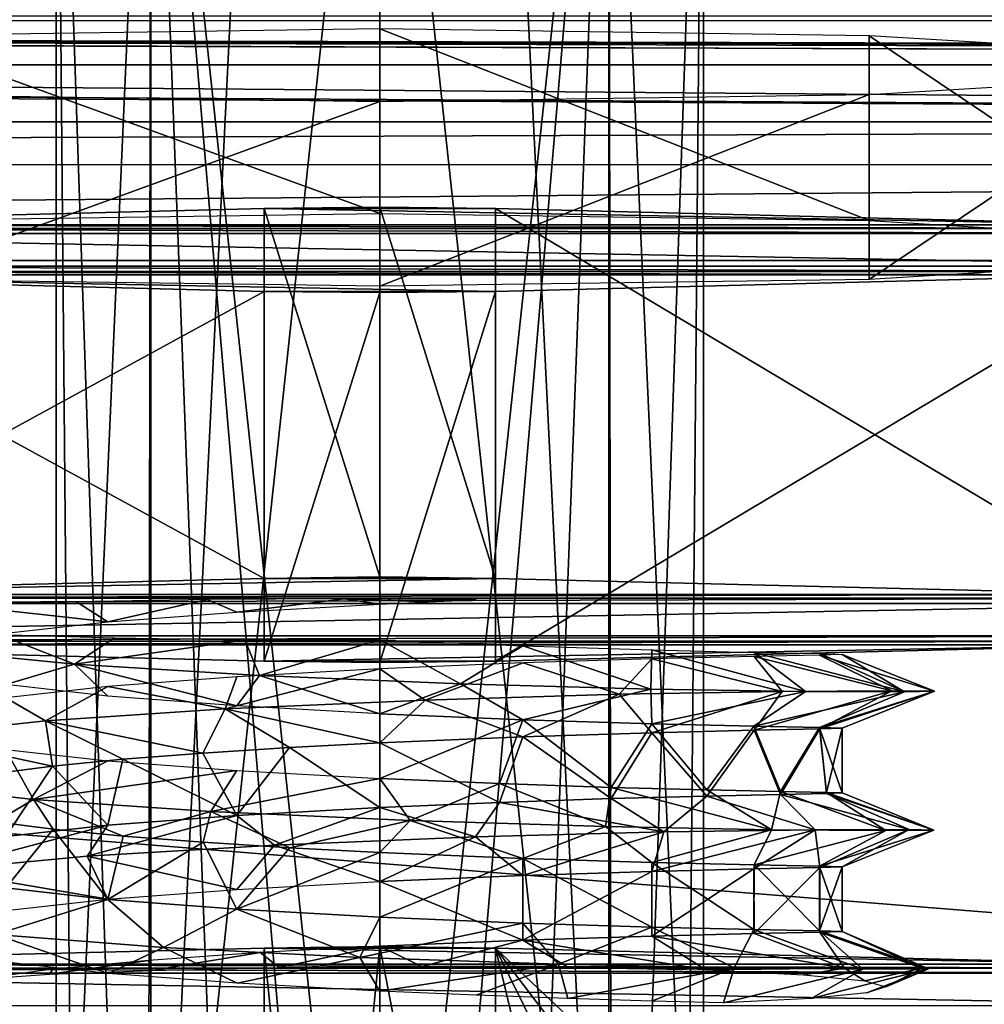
# Model space of a CAD drawing. Header units: millimetres. Extents: x -83 to 83, y -132 to 78.
# Tile 19 of 29: x 16 to 27, y -88 to -78. Entities that reach past the tile are written whole.
import ezdxf

# ---------------------------------------------------------------- set-up
doc = ezdxf.new("R2010")
doc.units = ezdxf.units.MM
doc.header["$LTSCALE"] = 52.148148
for name, color, linetype in [('21', 7, 'CONTINUOUS'), ('22', 7, 'CONTINUOUS'), ('261', 7, 'CONTINUOUS'), ('262', 7, 'CONTINUOUS'), ('276', 7, 'CONTINUOUS'), ('277', 7, 'CONTINUOUS'), ('278', 7, 'CONTINUOUS'), ('282', 7, 'CONTINUOUS'), ('284', 7, 'CONTINUOUS'), ('285', 7, 'CONTINUOUS'), ('286', 7, 'CONTINUOUS'), ('287', 7, 'CONTINUOUS'), ('288', 7, 'CONTINUOUS'), ('289', 7, 'CONTINUOUS'), ('290', 7, 'CONTINUOUS'), ('291', 7, 'CONTINUOUS'), ('295', 7, 'CONTINUOUS'), ('296', 7, 'CONTINUOUS'), ('297', 7, 'CONTINUOUS'), ('301', 7, 'CONTINUOUS'), ('302', 7, 'CONTINUOUS'), ('303', 7, 'CONTINUOUS'), ('304', 7, 'CONTINUOUS'), ('61', 7, 'CONTINUOUS'), ('91', 7, 'CONTINUOUS')]:
    doc.layers.add(name, color=color, linetype=linetype)

msp = doc.modelspace()

# ---------------------------------------------------------------- linework, layer by layer
at = {"layer": '21', "linetype": 'Continuous'}
for points in [[(61.488, -77.937, -10.004), (-70.485, -77.521, -0.478), (61.08, -78.616, -25.565), (61.488, -77.937, -10.004)], [(70.203, -77.873, -8.544), (-70.485, -77.521, -0.478), (62.987, -77.873, -8.544), (70.203, -77.873, -8.544)], [(61.94, -77.892, -8.97), (-70.485, -77.521, -0.478), (61.488, -77.937, -10.004), (61.94, -77.892, -8.97)], [(61.08, -78.616, -25.565), (-70.485, -77.521, -0.478), (-61.94, -77.892, -8.97), (61.08, -78.616, -25.565)], [(70.485, -77.521, -0.478), (-70.485, -77.521, -0.478), (70.203, -77.873, -8.544), (70.485, -77.521, -0.478)], [(62.987, -77.873, -8.544), (-70.485, -77.521, -0.478), (61.94, -77.892, -8.97), (62.987, -77.873, -8.544)], [(-61.488, -77.937, -10.004), (61.08, -78.616, -25.565), (-61.94, -77.892, -8.97), (-61.488, -77.937, -10.004)], [(-61.08, -78.616, -25.565), (61.08, -78.616, -25.565), (-61.488, -77.937, -10.004), (-61.08, -78.616, -25.565)]]:
    msp.add_3dface(points, dxfattribs=at)
at = {"layer": '22', "linetype": 'Continuous'}
for points in [[(-74.25, -78, -29), (-74.47, -77.47, -29), (74.25, -78, -29), (-74.25, -78, -29)], [(74.25, -78, -29), (-74.47, -77.47, -29), (74.47, -77.47, -29), (74.25, -78, -29)], [(-74.25, -110.996, -29), (-74.25, -78, -29), (74.25, -110.996, -29), (-74.25, -110.996, -29)], [(74.25, -110.996, -29), (-74.25, -78, -29), (74.25, -78, -29), (74.25, -110.996, -29)]]:
    msp.add_3dface(points, dxfattribs=at)
at = {"layer": '261', "linetype": 'Continuous'}
for points in [[(22.475, -71.899, -9.279), (20, -94.833, -7.251), (20, -71.855, -8.254), (22.475, -71.899, -9.279)], [(21.377, -100.839, -7.271), (20, -100.827, -6.989), (22.475, -71.899, -9.279), (21.377, -100.839, -7.271)], [(20, -100.827, -6.989), (20, -94.833, -7.251), (22.475, -71.899, -9.279), (20, -100.827, -6.989)], [(22.512, -100.873, -8.051), (21.377, -100.839, -7.271), (22.475, -71.899, -9.279), (22.512, -100.873, -8.051)], [(23.5, -72.007, -11.752), (22.512, -100.873, -8.051), (22.475, -71.899, -9.279), (23.5, -72.007, -11.752)], [(22.476, -72.115, -14.222), (23.5, -94.985, -10.748), (23.5, -72.007, -11.752), (22.476, -72.115, -14.222)], [(23.241, -100.922, -9.165), (22.512, -100.873, -8.051), (23.5, -72.007, -11.752), (23.241, -100.922, -9.165)], [(23.5, -94.985, -10.748), (23.241, -100.922, -9.165), (23.5, -72.007, -11.752), (23.5, -94.985, -10.748)], [(20, -72.16, -15.247), (22.475, -95.093, -13.22), (21.34, -72.148, -14.981), (20, -72.16, -15.247)], [(21.34, -72.148, -14.981), (22.475, -95.093, -13.22), (22.476, -72.115, -14.222), (21.34, -72.148, -14.981)], [(22.475, -95.093, -13.22), (23.5, -94.985, -10.748), (22.476, -72.115, -14.222), (22.475, -95.093, -13.22)], [(20, -95.138, -14.244), (22.475, -95.093, -13.22), (20, -72.16, -15.247), (20, -95.138, -14.244)]]:
    msp.add_3dface(points, dxfattribs=at)
at = {"layer": '262', "linetype": 'Continuous'}
for points in [[(17.524, -71.899, -9.279), (16.5, -94.985, -10.748), (16.5, -72.007, -11.75), (17.524, -71.899, -9.279)], [(17.525, -94.877, -8.275), (16.5, -94.985, -10.748), (17.524, -71.899, -9.279), (17.525, -94.877, -8.275)], [(18.66, -71.866, -8.52), (17.525, -94.877, -8.275), (17.524, -71.899, -9.279), (18.66, -71.866, -8.52)], [(20, -71.855, -8.254), (17.525, -94.877, -8.275), (18.66, -71.866, -8.52), (20, -71.855, -8.254)], [(20, -94.833, -7.251), (17.525, -94.877, -8.275), (20, -71.855, -8.254), (20, -94.833, -7.251)], [(16.5, -72.007, -11.75), (17.488, -101.086, -12.92), (17.525, -72.115, -14.223), (16.5, -72.007, -11.75)], [(16.759, -101.037, -11.807), (17.488, -101.086, -12.92), (16.5, -72.007, -11.75), (16.759, -101.037, -11.807)], [(16.5, -94.985, -10.748), (16.759, -101.037, -11.807), (16.5, -72.007, -11.75), (16.5, -94.985, -10.748)], [(17.488, -101.086, -12.92), (18.623, -101.12, -13.7), (17.525, -72.115, -14.223), (17.488, -101.086, -12.92)], [(18.623, -101.12, -13.7), (20, -101.132, -13.982), (17.525, -72.115, -14.223), (18.623, -101.12, -13.7)], [(20, -101.132, -13.982), (20, -95.138, -14.244), (17.525, -72.115, -14.223), (20, -101.132, -13.982)], [(20, -95.138, -14.244), (20, -72.16, -15.247), (17.525, -72.115, -14.223), (20, -95.138, -14.244)]]:
    msp.add_3dface(points, dxfattribs=at)
at = {"layer": '276', "linetype": 'Continuous'}
for points in [[(21.25, -93.977, -0.534), (22.908, -94.444, -1.472), (21.25, -87.545, -0.815), (21.25, -93.977, -0.534)], [(24.75, -94.627, -2.528), (26.574, -94.539, -3.586), (21.25, -87.545, -0.815), (24.75, -94.627, -2.528)], [(22.908, -94.444, -1.472), (24.75, -94.627, -2.528), (21.25, -87.545, -0.815), (22.908, -94.444, -1.472)], [(26.574, -94.539, -3.586), (28.25, -94.153, -4.571), (21.25, -87.545, -0.815), (26.574, -94.539, -3.586)], [(21.25, -87.545, -0.815), (28.25, -94.153, -4.571), (28.25, -87.721, -4.852), (21.25, -87.545, -0.815)]]:
    msp.add_3dface(points, dxfattribs=at)
at = {"layer": '277', "linetype": 'Continuous'}
for points in [[(18.75, -87.545, -0.815), (19.379, -93.79, -0.285), (20, -87.53, -0.48), (18.75, -87.545, -0.815)], [(18.75, -93.977, -0.534), (19.379, -93.79, -0.285), (18.75, -87.545, -0.815), (18.75, -93.977, -0.534)], [(19.379, -93.79, -0.285), (20.013, -93.729, -0.209), (20, -87.53, -0.48), (19.379, -93.79, -0.285)], [(21.25, -93.977, -0.534), (21.25, -87.545, -0.815), (20, -87.53, -0.48), (21.25, -93.977, -0.534)], [(20.013, -93.729, -0.209), (21.25, -93.977, -0.534), (20, -87.53, -0.48), (20.013, -93.729, -0.209)]]:
    msp.add_3dface(points, dxfattribs=at)
at = {"layer": '278', "linetype": 'Continuous'}
for points in [[(18.75, -93.977, -0.534), (18.75, -87.545, -0.815), (11.75, -87.721, -4.852), (18.75, -93.977, -0.534)], [(15.25, -94.627, -2.528), (17.094, -94.444, -1.471), (11.75, -87.721, -4.852), (15.25, -94.627, -2.528)], [(17.094, -94.444, -1.471), (18.75, -93.977, -0.534), (11.75, -87.721, -4.852), (17.094, -94.444, -1.471)]]:
    msp.add_3dface(points, dxfattribs=at)
at = {"layer": '282', "linetype": 'Continuous'}
for points in [[(18.75, -87.545, -0.815), (28.25, -87.721, -4.852), (11.75, -87.721, -4.852), (18.75, -87.545, -0.815)], [(21.25, -87.545, -0.815), (18.75, -87.545, -0.815), (20, -87.53, -0.48), (21.25, -87.545, -0.815)], [(21.25, -87.545, -0.815), (28.25, -87.721, -4.852), (18.75, -87.545, -0.815), (21.25, -87.545, -0.815)], [(29.5, -87.816, -7.015), (10.5, -87.816, -7.015), (10.835, -87.761, -5.766), (29.5, -87.816, -7.015)], [(10.835, -87.761, -5.766), (11.75, -87.721, -4.852), (29.165, -87.761, -5.766), (10.835, -87.761, -5.766)], [(29.5, -87.816, -7.015), (10.835, -87.761, -5.766), (29.165, -87.761, -5.766), (29.5, -87.816, -7.015)], [(11.75, -87.721, -4.852), (28.25, -87.721, -4.852), (29.165, -87.761, -5.766), (11.75, -87.721, -4.852)], [(10.5, -87.816, -7.015), (29.5, -88.168, -15.09), (10.5, -88.168, -15.09), (10.5, -87.816, -7.015)], [(29.5, -87.816, -7.015), (29.5, -88.168, -15.09), (10.5, -87.816, -7.015), (29.5, -87.816, -7.015)]]:
    msp.add_3dface(points, dxfattribs=at)
at = {"layer": '284', "linetype": 'Continuous'}
for points in [[(20, -85.326, -6.164), (19.023, -85.377, -6.259), (20, -86.026, -6.134), (20, -85.326, -6.164)], [(18.085, -85.437, -6.541), (17.22, -85.504, -7.002), (18.453, -86.111, -6.376), (18.085, -85.437, -6.541)], [(19.023, -85.377, -6.259), (18.085, -85.437, -6.541), (18.453, -86.111, -6.376), (19.023, -85.377, -6.259)], [(20, -86.026, -6.134), (19.023, -85.377, -6.259), (18.453, -86.111, -6.376), (20, -86.026, -6.134)], [(17.22, -85.504, -7.002), (16.462, -85.578, -7.622), (17.059, -86.217, -7.083), (17.22, -85.504, -7.002)], [(18.453, -86.111, -6.376), (17.22, -85.504, -7.002), (17.059, -86.217, -7.083), (18.453, -86.111, -6.376)], [(16.462, -85.578, -7.622), (15.841, -85.658, -8.377), (15.954, -86.34, -8.184), (16.462, -85.578, -7.622)], [(17.059, -86.217, -7.083), (16.462, -85.578, -7.622), (15.954, -86.34, -8.184), (17.059, -86.217, -7.083)], [(15.844, -86.181, -13.914), (16.466, -86.261, -14.669), (15.955, -86.896, -14.042), (15.844, -86.181, -13.914)], [(15.955, -86.896, -14.042), (16.466, -86.261, -14.669), (17.06, -87.02, -15.144), (15.955, -86.896, -14.042)], [(16.466, -86.261, -14.669), (17.223, -86.335, -15.287), (17.06, -87.02, -15.144), (16.466, -86.261, -14.669)], [(17.223, -86.335, -15.287), (18.088, -86.402, -15.747), (17.06, -87.02, -15.144), (17.223, -86.335, -15.287)], [(17.06, -87.02, -15.144), (18.088, -86.402, -15.747), (18.455, -87.126, -15.85), (17.06, -87.02, -15.144)], [(18.088, -86.402, -15.747), (19.026, -86.461, -16.029), (18.455, -87.126, -15.85), (18.088, -86.402, -15.747)], [(19.026, -86.461, -16.029), (20, -86.512, -16.122), (18.455, -87.126, -15.85), (19.026, -86.461, -16.029)], [(18.455, -87.126, -15.85), (20, -86.512, -16.122), (20, -87.211, -16.092), (18.455, -87.126, -15.85)]]:
    msp.add_3dface(points, dxfattribs=at)
at = {"layer": '285', "linetype": 'Continuous'}
for points in [[(16.719, -83.803, -6.81), (15.495, -83.846, -7.784), (17.06, -84.019, -7.178), (16.719, -83.803, -6.81)], [(17.06, -84.019, -7.178), (15.495, -83.846, -7.784), (15.955, -84.142, -8.279), (17.06, -84.019, -7.178)], [(18.133, -83.778, -6.231), (16.719, -83.803, -6.81), (17.06, -84.019, -7.178), (18.133, -83.778, -6.231)], [(18.454, -83.913, -6.471), (18.133, -83.778, -6.231), (17.06, -84.019, -7.178), (18.454, -83.913, -6.471)], [(19.615, -83.771, -6.077), (18.133, -83.778, -6.231), (18.454, -83.913, -6.471), (19.615, -83.771, -6.077)], [(20, -83.828, -6.23), (19.615, -83.771, -6.077), (18.454, -83.913, -6.471), (20, -83.828, -6.23)], [(21.04, -83.783, -6.341), (19.615, -83.771, -6.077), (20.523, -83.804, -6.258), (21.04, -83.783, -6.341)], [(20.523, -83.804, -6.258), (19.615, -83.771, -6.077), (20, -83.828, -6.23), (20.523, -83.804, -6.258)], [(16.698, -84.475, -16.221), (15.954, -84.698, -14.138), (15.13, -84.323, -14.721), (16.698, -84.475, -16.221)], [(17.059, -84.822, -15.239), (15.954, -84.698, -14.138), (16.698, -84.475, -16.221), (17.059, -84.822, -15.239)], [(18.699, -84.599, -17.064), (18.454, -84.928, -15.946), (16.698, -84.475, -16.221), (18.699, -84.599, -17.064)], [(18.454, -84.928, -15.946), (17.059, -84.822, -15.239), (16.698, -84.475, -16.221), (18.454, -84.928, -15.946)], [(20, -85.013, -16.188), (18.454, -84.928, -15.946), (18.699, -84.599, -17.064), (20, -85.013, -16.188)], [(20.871, -84.689, -17.139), (20, -85.013, -16.188), (18.699, -84.599, -17.064), (20.871, -84.689, -17.139)], [(21.546, -85.078, -15.94), (20, -85.013, -16.188), (20.871, -84.689, -17.139), (21.546, -85.078, -15.94)], [(22.929, -84.746, -16.436), (21.546, -85.078, -15.94), (20.871, -84.689, -17.139), (22.929, -84.746, -16.436)], [(20.491, -84.864, -5.204), (21.545, -85.262, -6.412), (22.589, -84.802, -5.774), (20.491, -84.864, -5.204)], [(21.545, -85.262, -6.412), (22.941, -85.218, -7.126), (22.589, -84.802, -5.774), (21.545, -85.262, -6.412)], [(22.939, -85.121, -15.227), (21.546, -85.078, -15.94), (22.929, -84.746, -16.436), (22.939, -85.121, -15.227)], [(22.589, -84.802, -5.774), (22.941, -85.218, -7.126), (24.348, -84.771, -7.054), (22.589, -84.802, -5.774)], [(24.602, -84.772, -15.047), (22.939, -85.121, -15.227), (22.929, -84.746, -16.436), (24.602, -84.772, -15.047)], [(24.045, -85.148, -14.119), (22.939, -85.121, -15.227), (24.602, -84.772, -15.047), (24.045, -85.148, -14.119)], [(22.941, -85.218, -7.126), (24.046, -85.191, -8.235), (24.348, -84.771, -7.054), (22.941, -85.218, -7.126)], [(25.672, -84.776, -13.153), (24.045, -85.148, -14.119), (24.602, -84.772, -15.047), (25.672, -84.776, -13.153)], [(24.755, -85.162, -12.725), (24.045, -85.148, -14.119), (25.672, -84.776, -13.153), (24.755, -85.162, -12.725)], [(24.046, -85.191, -8.235), (24.756, -85.177, -9.632), (25.535, -84.764, -8.877), (24.046, -85.191, -8.235)], [(24.348, -84.771, -7.054), (24.046, -85.191, -8.235), (25.535, -84.764, -8.877), (24.348, -84.771, -7.054)], [(25, -85.17, -11.179), (24.755, -85.162, -12.725), (25.997, -84.769, -11.002), (25, -85.17, -11.179)], [(25.997, -84.769, -11.002), (24.755, -85.162, -12.725), (25.672, -84.776, -13.153), (25.997, -84.769, -11.002)], [(25.535, -84.764, -8.877), (24.756, -85.177, -9.632), (25.997, -84.769, -11.002), (25.535, -84.764, -8.877)], [(24.756, -85.177, -9.632), (25, -85.17, -11.179), (25.997, -84.769, -11.002), (24.756, -85.177, -9.632)], [(18.329, -84.961, -5.417), (20, -85.326, -6.164), (20.491, -84.864, -5.204), (18.329, -84.961, -5.417)], [(20, -85.326, -6.164), (21.545, -85.262, -6.412), (20.491, -84.864, -5.204), (20, -85.326, -6.164)], [(16.385, -85.09, -6.386), (18.085, -85.437, -6.541), (18.329, -84.961, -5.417), (16.385, -85.09, -6.386)], [(18.085, -85.437, -6.541), (19.023, -85.377, -6.259), (18.329, -84.961, -5.417), (18.085, -85.437, -6.541)], [(19.023, -85.377, -6.259), (20, -85.326, -6.164), (18.329, -84.961, -5.417), (19.023, -85.377, -6.259)], [(14.917, -85.247, -7.982), (16.462, -85.578, -7.622), (16.385, -85.09, -6.386), (14.917, -85.247, -7.982)], [(16.462, -85.578, -7.622), (17.22, -85.504, -7.002), (16.385, -85.09, -6.386), (16.462, -85.578, -7.622)], [(17.22, -85.504, -7.002), (18.085, -85.437, -6.541), (16.385, -85.09, -6.386), (17.22, -85.504, -7.002)], [(15.841, -85.658, -8.377), (16.462, -85.578, -7.622), (14.917, -85.247, -7.982), (15.841, -85.658, -8.377)], [(16.256, -85.938, -15.836), (15.844, -86.181, -13.914), (14.831, -85.779, -14.2), (16.256, -85.938, -15.836)], [(16.466, -86.261, -14.669), (15.844, -86.181, -13.914), (16.256, -85.938, -15.836), (16.466, -86.261, -14.669)], [(18.172, -86.069, -16.857), (17.223, -86.335, -15.287), (16.256, -85.938, -15.836), (18.172, -86.069, -16.857)], [(17.223, -86.335, -15.287), (16.466, -86.261, -14.669), (16.256, -85.938, -15.836), (17.223, -86.335, -15.287)], [(18.088, -86.402, -15.747), (17.223, -86.335, -15.287), (18.172, -86.069, -16.857), (18.088, -86.402, -15.747)], [(19.026, -86.461, -16.029), (18.088, -86.402, -15.747), (18.172, -86.069, -16.857), (19.026, -86.461, -16.029)], [(20.328, -86.168, -17.129), (19.026, -86.461, -16.029), (18.172, -86.069, -16.857), (20.328, -86.168, -17.129)], [(20, -86.512, -16.122), (19.026, -86.461, -16.029), (20.328, -86.168, -17.129), (20, -86.512, -16.122)], [(21.546, -86.576, -15.874), (20, -86.512, -16.122), (20.328, -86.168, -17.129), (21.546, -86.576, -15.874)], [(22.44, -86.233, -16.616), (21.546, -86.576, -15.874), (20.328, -86.168, -17.129), (22.44, -86.233, -16.616)], [(21.033, -86.344, -5.209), (21.545, -86.761, -6.347), (23.071, -86.29, -5.968), (21.033, -86.344, -5.209)], [(21.545, -86.761, -6.347), (22.94, -86.717, -7.06), (23.071, -86.29, -5.968), (21.545, -86.761, -6.347)], [(22.941, -86.62, -15.16), (21.546, -86.576, -15.874), (22.44, -86.233, -16.616), (22.941, -86.62, -15.16)], [(24.233, -86.266, -15.385), (22.941, -86.62, -15.16), (22.44, -86.233, -16.616), (24.233, -86.266, -15.385)], [(23.071, -86.29, -5.968), (22.94, -86.717, -7.06), (24.706, -86.266, -7.402), (23.071, -86.29, -5.968)], [(22.94, -86.717, -7.06), (24.045, -86.69, -8.169), (24.706, -86.266, -7.402), (22.94, -86.717, -7.06)], [(24.047, -86.647, -14.051), (22.941, -86.62, -15.16), (24.233, -86.266, -15.385), (24.047, -86.647, -14.051)], [(24.045, -86.69, -8.169), (24.756, -86.676, -9.565), (24.706, -86.266, -7.402), (24.045, -86.69, -8.169)], [(25.47, -86.275, -13.596), (24.047, -86.647, -14.051), (24.233, -86.266, -15.385), (25.47, -86.275, -13.596)], [(24.755, -86.661, -12.658), (24.047, -86.647, -14.051), (25.47, -86.275, -13.596), (24.755, -86.661, -12.658)], [(24.706, -86.266, -7.402), (24.756, -86.676, -9.565), (25.723, -86.263, -9.325), (24.706, -86.266, -7.402)], [(25, -86.668, -11.112), (24.755, -86.661, -12.658), (25.989, -86.27, -11.483), (25, -86.668, -11.112)], [(25.989, -86.27, -11.483), (24.755, -86.661, -12.658), (25.47, -86.275, -13.596), (25.989, -86.27, -11.483)], [(24.756, -86.676, -9.565), (25, -86.668, -11.112), (25.723, -86.263, -9.325), (24.756, -86.676, -9.565)], [(25.723, -86.263, -9.325), (25, -86.668, -11.112), (25.989, -86.27, -11.483), (25.723, -86.263, -9.325)], [(18.86, -86.432, -5.225), (20, -86.825, -6.099), (21.033, -86.344, -5.209), (18.86, -86.432, -5.225)], [(20, -86.825, -6.099), (21.545, -86.761, -6.347), (21.033, -86.344, -5.209), (20, -86.825, -6.099)], [(16.836, -86.553, -6.013), (18.455, -86.911, -6.34), (18.86, -86.432, -5.225), (16.836, -86.553, -6.013)], [(18.455, -86.911, -6.34), (20, -86.825, -6.099), (18.86, -86.432, -5.225), (18.455, -86.911, -6.34)], [(15.227, -86.704, -7.469), (17.06, -87.016, -7.047), (16.836, -86.553, -6.013), (15.227, -86.704, -7.469)], [(17.06, -87.016, -7.047), (18.455, -86.911, -6.34), (16.836, -86.553, -6.013), (17.06, -87.016, -7.047)], [(15.954, -87.14, -8.149), (17.06, -87.016, -7.047), (15.227, -86.704, -7.469), (15.954, -87.14, -8.149)], [(17.061, -87.819, -15.109), (15.955, -87.696, -14.008), (15.845, -87.399, -15.412), (17.061, -87.819, -15.109)], [(17.66, -87.538, -16.603), (17.061, -87.819, -15.109), (15.845, -87.399, -15.412), (17.66, -87.538, -16.603)], [(18.456, -87.925, -15.816), (17.061, -87.819, -15.109), (17.66, -87.538, -16.603), (18.456, -87.925, -15.816)], [(19.782, -87.646, -17.07), (18.456, -87.925, -15.816), (17.66, -87.538, -16.603), (19.782, -87.646, -17.07)], [(20, -88.01, -16.057), (18.456, -87.925, -15.816), (19.782, -87.646, -17.07), (20, -88.01, -16.057)], [(21.932, -87.719, -16.751), (20, -88.01, -16.057), (19.782, -87.646, -17.07), (21.932, -87.719, -16.751)], [(21.04, -88.056, -15.946), (20, -88.01, -16.057), (21.932, -87.719, -16.751), (21.04, -88.056, -15.946)], [(22.034, -88.091, -15.621), (21.04, -88.056, -15.946), (21.932, -87.719, -16.751), (22.034, -88.091, -15.621)], [(23.829, -87.759, -15.687), (22.034, -88.091, -15.621), (21.932, -87.719, -16.751), (23.829, -87.759, -15.687)], [(22.939, -88.119, -15.096), (22.034, -88.091, -15.621), (23.829, -87.759, -15.687), (22.939, -88.119, -15.096)], [(23.716, -88.138, -14.395), (22.939, -88.119, -15.096), (23.829, -87.759, -15.687), (23.716, -88.138, -14.395)], [(23.527, -87.78, -6.203), (24.584, -87.835, -7.444), (25.025, -87.762, -7.781), (23.527, -87.78, -6.203)], [(25.223, -87.773, -14.018), (23.716, -88.138, -14.395), (23.829, -87.759, -15.687), (25.223, -87.773, -14.018)], [(24.665, -88.089, -13.283), (23.716, -88.138, -14.395), (25.223, -87.773, -14.018), (24.665, -88.089, -13.283)], [(24.584, -87.835, -7.444), (25.243, -87.898, -8.894), (25.025, -87.762, -7.781), (24.584, -87.835, -7.444)], [(25.266, -88.03, -11.932), (24.665, -88.089, -13.283), (25.932, -87.771, -11.961), (25.266, -88.03, -11.932)], [(25.932, -87.771, -11.961), (24.665, -88.089, -13.283), (25.223, -87.773, -14.018), (25.932, -87.771, -11.961)], [(25.025, -87.762, -7.781), (25.243, -87.898, -8.894), (25.863, -87.763, -9.787), (25.025, -87.762, -7.781)], [(25.243, -87.898, -8.894), (25.47, -87.965, -10.43), (25.863, -87.763, -9.787), (25.243, -87.898, -8.894)], [(25.47, -87.965, -10.43), (25.266, -88.03, -11.932), (25.932, -87.771, -11.961), (25.47, -87.965, -10.43)], [(25.863, -87.763, -9.787), (25.47, -87.965, -10.43), (25.932, -87.771, -11.961), (25.863, -87.763, -9.787)]]:
    msp.add_3dface(points, dxfattribs=at)
at = {"layer": '286', "linetype": 'Continuous'}
for points in [[(20, -83.534, -0.655), (18.75, -83.549, -0.989), (21.25, -83.549, -0.989), (20, -83.534, -0.655)], [(21.25, -83.549, -0.989), (11.75, -83.725, -5.027), (28.25, -83.725, -5.027), (21.25, -83.549, -0.989)], [(18.75, -83.549, -0.989), (11.75, -83.725, -5.027), (21.25, -83.549, -0.989), (18.75, -83.549, -0.989)], [(28.25, -83.725, -5.027), (10.835, -83.765, -5.941), (29.165, -83.765, -5.941), (28.25, -83.725, -5.027)], [(11.75, -83.725, -5.027), (10.835, -83.765, -5.941), (28.25, -83.725, -5.027), (11.75, -83.725, -5.027)], [(29.165, -83.765, -5.941), (10.5, -83.82, -7.19), (29.5, -83.82, -7.19), (29.165, -83.765, -5.941)], [(10.835, -83.765, -5.941), (10.5, -83.82, -7.19), (29.165, -83.765, -5.941), (10.835, -83.765, -5.941)], [(10.5, -83.82, -7.19), (10.5, -84.172, -15.265), (29.5, -83.82, -7.19), (10.5, -83.82, -7.19)], [(29.5, -83.82, -7.19), (10.5, -84.172, -15.265), (29.5, -84.172, -15.265), (29.5, -83.82, -7.19)], [(10.5, -84.172, -15.265), (10.835, -84.227, -16.514), (29.5, -84.172, -15.265), (10.5, -84.172, -15.265)], [(29.5, -84.172, -15.265), (10.835, -84.227, -16.514), (29.165, -84.227, -16.514), (29.5, -84.172, -15.265)], [(10.835, -84.227, -16.514), (11.75, -84.267, -17.428), (29.165, -84.227, -16.514), (10.835, -84.227, -16.514)], [(29.165, -84.227, -16.514), (11.75, -84.267, -17.428), (28.25, -84.267, -17.428), (29.165, -84.227, -16.514)], [(11.75, -84.267, -17.428), (18.75, -84.443, -21.466), (28.25, -84.267, -17.428), (11.75, -84.267, -17.428)], [(18.75, -84.443, -21.466), (21.25, -84.443, -21.466), (28.25, -84.267, -17.428), (18.75, -84.443, -21.466)], [(20, -84.458, -21.8), (21.25, -84.443, -21.466), (18.75, -84.443, -21.466), (20, -84.458, -21.8)]]:
    msp.add_3dface(points, dxfattribs=at)
at = {"layer": '287', "linetype": 'Continuous'}
for points in [[(18.75, -84.443, -21.466), (18.75, -80.447, -21.64), (20, -80.461, -21.975), (18.75, -84.443, -21.466)], [(21.25, -84.443, -21.466), (20, -84.458, -21.8), (21.25, -80.447, -21.64), (21.25, -84.443, -21.466)], [(21.25, -80.447, -21.64), (20, -84.458, -21.8), (20, -80.461, -21.975), (21.25, -80.447, -21.64)], [(20, -84.458, -21.8), (18.75, -84.443, -21.466), (20, -80.461, -21.975), (20, -84.458, -21.8)]]:
    msp.add_3dface(points, dxfattribs=at)
at = {"layer": '288', "linetype": 'Continuous'}
for points in [[(18.75, -79.553, -1.164), (28.25, -79.729, -5.201), (11.75, -79.729, -5.201), (18.75, -79.553, -1.164)], [(20, -79.538, -0.829), (21.25, -79.553, -1.164), (18.75, -79.553, -1.164), (20, -79.538, -0.829)], [(21.25, -79.553, -1.164), (28.25, -79.729, -5.201), (18.75, -79.553, -1.164), (21.25, -79.553, -1.164)], [(10.835, -79.769, -6.115), (29.5, -79.823, -7.364), (10.5, -79.823, -7.364), (10.835, -79.769, -6.115)], [(11.75, -79.729, -5.201), (29.165, -79.769, -6.115), (10.835, -79.769, -6.115), (11.75, -79.729, -5.201)], [(29.165, -79.769, -6.115), (29.5, -79.823, -7.364), (10.835, -79.769, -6.115), (29.165, -79.769, -6.115)], [(28.25, -79.729, -5.201), (29.165, -79.769, -6.115), (11.75, -79.729, -5.201), (28.25, -79.729, -5.201)], [(10.5, -79.823, -7.364), (29.5, -80.176, -15.439), (10.5, -80.176, -15.439), (10.5, -79.823, -7.364)], [(29.5, -79.823, -7.364), (29.5, -80.176, -15.439), (10.5, -79.823, -7.364), (29.5, -79.823, -7.364)], [(29.5, -80.176, -15.439), (29.165, -80.231, -16.688), (10.5, -80.176, -15.439), (29.5, -80.176, -15.439)], [(10.5, -80.176, -15.439), (29.165, -80.231, -16.688), (10.835, -80.231, -16.688), (10.5, -80.176, -15.439)], [(29.165, -80.231, -16.688), (28.25, -80.27, -17.602), (10.835, -80.231, -16.688), (29.165, -80.231, -16.688)], [(10.835, -80.231, -16.688), (28.25, -80.27, -17.602), (11.75, -80.27, -17.602), (10.835, -80.231, -16.688)], [(21.25, -80.447, -21.64), (18.75, -80.447, -21.64), (11.75, -80.27, -17.602), (21.25, -80.447, -21.64)], [(28.25, -80.27, -17.602), (21.25, -80.447, -21.64), (11.75, -80.27, -17.602), (28.25, -80.27, -17.602)], [(18.75, -80.447, -21.64), (21.25, -80.447, -21.64), (20, -80.461, -21.975), (18.75, -80.447, -21.64)]]:
    msp.add_3dface(points, dxfattribs=at)
at = {"layer": '289', "linetype": 'Continuous'}
for points in [[(20, -79.607, -2.41), (14.71, -77.684, -4.215), (14.709, -79.682, -4.128), (20, -79.607, -2.41)], [(20, -77.609, -2.498), (14.71, -77.684, -4.215), (20, -79.607, -2.41), (20, -77.609, -2.498)], [(14.709, -78.319, -18.763), (20, -78.394, -20.48), (14.71, -80.317, -18.676), (14.709, -78.319, -18.763)], [(20, -78.394, -20.48), (20, -80.392, -20.393), (14.71, -80.317, -18.676), (20, -78.394, -20.48)]]:
    msp.add_3dface(points, dxfattribs=at)
at = {"layer": '290', "linetype": 'Continuous'}
for points in [[(20, -77.609, -2.498), (20, -79.607, -2.41), (25.29, -79.682, -4.128), (20, -77.609, -2.498)], [(25.291, -77.684, -4.215), (20, -77.609, -2.498), (25.29, -79.682, -4.128), (25.291, -77.684, -4.215)], [(28.559, -79.878, -8.623), (25.291, -77.684, -4.215), (25.29, -79.682, -4.128), (28.559, -79.878, -8.623)], [(28.559, -77.88, -8.71), (25.291, -77.684, -4.215), (28.559, -79.878, -8.623), (28.559, -77.88, -8.71)], [(25.29, -78.319, -18.763), (28.559, -78.123, -14.268), (25.291, -80.317, -18.676), (25.29, -78.319, -18.763)], [(25.291, -80.317, -18.676), (28.559, -78.123, -14.268), (28.559, -80.121, -14.181), (25.291, -80.317, -18.676)], [(20, -80.392, -20.393), (20, -78.394, -20.48), (25.29, -78.319, -18.763), (20, -80.392, -20.393)], [(20, -80.392, -20.393), (25.29, -78.319, -18.763), (25.291, -80.317, -18.676), (20, -80.392, -20.393)]]:
    msp.add_3dface(points, dxfattribs=at)
at = {"layer": '291', "linetype": 'Continuous'}
for points in [[(21.25, -84.443, -21.466), (21.25, -80.447, -21.64), (28.25, -80.27, -17.602), (21.25, -84.443, -21.466)], [(28.25, -84.267, -17.428), (21.25, -84.443, -21.466), (28.25, -80.27, -17.602), (28.25, -84.267, -17.428)]]:
    msp.add_3dface(points, dxfattribs=at)
at = {"layer": '295', "linetype": 'Continuous'}
for points in [[(21.25, -83.549, -0.989), (28.25, -83.725, -5.027), (21.25, -79.553, -1.164), (21.25, -83.549, -0.989)], [(28.25, -83.725, -5.027), (28.25, -79.729, -5.201), (21.25, -79.553, -1.164), (28.25, -83.725, -5.027)]]:
    msp.add_3dface(points, dxfattribs=at)
at = {"layer": '296', "linetype": 'Continuous'}
for points in [[(20, -83.534, -0.655), (20, -79.538, -0.829), (18.75, -79.553, -1.164), (20, -83.534, -0.655)], [(18.75, -83.549, -0.989), (20, -83.534, -0.655), (18.75, -79.553, -1.164), (18.75, -83.549, -0.989)], [(21.25, -83.549, -0.989), (21.25, -79.553, -1.164), (20, -79.538, -0.829), (21.25, -83.549, -0.989)], [(20, -83.534, -0.655), (21.25, -83.549, -0.989), (20, -79.538, -0.829), (20, -83.534, -0.655)]]:
    msp.add_3dface(points, dxfattribs=at)
at = {"layer": '297', "linetype": 'Continuous'}
for points in [[(18.75, -83.549, -0.989), (18.75, -79.553, -1.164), (11.75, -79.729, -5.201), (18.75, -83.549, -0.989)], [(11.75, -83.725, -5.027), (18.75, -83.549, -0.989), (11.75, -79.729, -5.201), (11.75, -83.725, -5.027)]]:
    msp.add_3dface(points, dxfattribs=at)
at = {"layer": '301', "linetype": 'Continuous'}
for points in [[(18.75, -80.447, -21.64), (11.75, -84.267, -17.428), (11.75, -80.27, -17.602), (18.75, -80.447, -21.64)], [(18.75, -84.443, -21.466), (11.75, -84.267, -17.428), (18.75, -80.447, -21.64), (18.75, -84.443, -21.466)]]:
    msp.add_3dface(points, dxfattribs=at)
at = {"layer": '302', "linetype": 'Continuous'}
for points in [[(16.698, -84.475, -16.221), (15.13, -84.323, -14.721), (15.877, -84.155, -14.872), (16.698, -84.475, -16.221)], [(17.131, -84.192, -15.725), (16.698, -84.475, -16.221), (15.877, -84.155, -14.872), (17.131, -84.192, -15.725)], [(18.539, -84.212, -16.183), (16.698, -84.475, -16.221), (17.131, -84.192, -15.725), (18.539, -84.212, -16.183)], [(18.699, -84.599, -17.064), (16.698, -84.475, -16.221), (18.539, -84.212, -16.183), (18.699, -84.599, -17.064)], [(20, -84.214, -16.223), (18.699, -84.599, -17.064), (18.539, -84.212, -16.183), (20, -84.214, -16.223)], [(20.871, -84.689, -17.139), (18.699, -84.599, -17.064), (20, -84.214, -16.223), (20.871, -84.689, -17.139)], [(20.871, -84.689, -17.139), (20, -84.214, -16.223), (21.546, -84.278, -15.975), (20.871, -84.689, -17.139)], [(22.929, -84.746, -16.436), (20.871, -84.689, -17.139), (21.546, -84.278, -15.975), (22.929, -84.746, -16.436)], [(22.941, -84.322, -15.26), (22.929, -84.746, -16.436), (21.546, -84.278, -15.975), (22.941, -84.322, -15.26)], [(24.602, -84.772, -15.047), (22.929, -84.746, -16.436), (22.941, -84.322, -15.26), (24.602, -84.772, -15.047)], [(24.046, -84.349, -14.152), (24.602, -84.772, -15.047), (22.941, -84.322, -15.26), (24.046, -84.349, -14.152)], [(22.941, -84.419, -7.161), (24.348, -84.771, -7.054), (24.046, -84.392, -8.269), (22.941, -84.419, -7.161)], [(24.756, -84.363, -12.755), (25.672, -84.776, -13.153), (24.046, -84.349, -14.152), (24.756, -84.363, -12.755)], [(25.672, -84.776, -13.153), (24.602, -84.772, -15.047), (24.046, -84.349, -14.152), (25.672, -84.776, -13.153)], [(24.046, -84.392, -8.269), (25.535, -84.764, -8.877), (24.755, -84.378, -9.662), (24.046, -84.392, -8.269)], [(24.348, -84.771, -7.054), (25.535, -84.764, -8.877), (24.046, -84.392, -8.269), (24.348, -84.771, -7.054)], [(24.755, -84.378, -9.662), (25.997, -84.769, -11.002), (25, -84.371, -11.208), (24.755, -84.378, -9.662)], [(25.535, -84.764, -8.877), (25.997, -84.769, -11.002), (24.755, -84.378, -9.662), (25.535, -84.764, -8.877)], [(25, -84.371, -11.208), (25.672, -84.776, -13.153), (24.756, -84.363, -12.755), (25, -84.371, -11.208)], [(25.997, -84.769, -11.002), (25.672, -84.776, -13.153), (25, -84.371, -11.208), (25.997, -84.769, -11.002)], [(20, -84.527, -6.199), (20.491, -84.864, -5.204), (21.548, -84.463, -6.448), (20, -84.527, -6.199)], [(20.491, -84.864, -5.204), (22.589, -84.802, -5.774), (21.548, -84.463, -6.448), (20.491, -84.864, -5.204)], [(21.548, -84.463, -6.448), (22.589, -84.802, -5.774), (22.941, -84.419, -7.161), (21.548, -84.463, -6.448)], [(22.589, -84.802, -5.774), (24.348, -84.771, -7.054), (22.941, -84.419, -7.161), (22.589, -84.802, -5.774)], [(18.455, -84.613, -6.441), (18.329, -84.961, -5.417), (20, -84.527, -6.199), (18.455, -84.613, -6.441)], [(18.329, -84.961, -5.417), (20.491, -84.864, -5.204), (20, -84.527, -6.199), (18.329, -84.961, -5.417)], [(17.06, -84.719, -7.148), (18.329, -84.961, -5.417), (18.455, -84.613, -6.441), (17.06, -84.719, -7.148)], [(15.955, -84.842, -8.249), (16.385, -85.09, -6.386), (17.06, -84.719, -7.148), (15.955, -84.842, -8.249)], [(16.385, -85.09, -6.386), (18.329, -84.961, -5.417), (17.06, -84.719, -7.148), (16.385, -85.09, -6.386)], [(14.917, -85.247, -7.982), (16.385, -85.09, -6.386), (15.955, -84.842, -8.249), (14.917, -85.247, -7.982)], [(16.256, -85.938, -15.836), (14.831, -85.779, -14.2), (15.953, -85.398, -14.106), (16.256, -85.938, -15.836)], [(17.059, -85.521, -15.208), (16.256, -85.938, -15.836), (15.953, -85.398, -14.106), (17.059, -85.521, -15.208)], [(18.454, -85.627, -15.916), (16.256, -85.938, -15.836), (17.059, -85.521, -15.208), (18.454, -85.627, -15.916)], [(18.172, -86.069, -16.857), (16.256, -85.938, -15.836), (18.454, -85.627, -15.916), (18.172, -86.069, -16.857)], [(20, -85.713, -16.157), (18.172, -86.069, -16.857), (18.454, -85.627, -15.916), (20, -85.713, -16.157)], [(20.328, -86.168, -17.129), (18.172, -86.069, -16.857), (20, -85.713, -16.157), (20.328, -86.168, -17.129)], [(21.293, -85.768, -15.985), (20.328, -86.168, -17.129), (20, -85.713, -16.157), (21.293, -85.768, -15.985)], [(22.44, -86.233, -16.616), (20.328, -86.168, -17.129), (21.293, -85.768, -15.985), (22.44, -86.233, -16.616)], [(22.499, -85.808, -15.483), (22.44, -86.233, -16.616), (21.293, -85.768, -15.985), (22.499, -85.808, -15.483)], [(24.233, -86.266, -15.385), (22.44, -86.233, -16.616), (22.499, -85.808, -15.483), (24.233, -86.266, -15.385)], [(23.535, -85.836, -14.687), (24.233, -86.266, -15.385), (22.499, -85.808, -15.483), (23.535, -85.836, -14.687)], [(24.33, -85.853, -13.649), (24.233, -86.266, -15.385), (23.535, -85.836, -14.687), (24.33, -85.853, -13.649)], [(23.536, -85.902, -7.605), (24.706, -86.266, -7.402), (24.33, -85.885, -8.642), (23.536, -85.902, -7.605)], [(25.47, -86.275, -13.596), (24.233, -86.266, -15.385), (24.33, -85.853, -13.649), (25.47, -86.275, -13.596)], [(24.83, -85.863, -12.44), (25.47, -86.275, -13.596), (24.33, -85.853, -13.649), (24.83, -85.863, -12.44)], [(24.33, -85.885, -8.642), (25.723, -86.263, -9.325), (24.83, -85.875, -9.85), (24.33, -85.885, -8.642)], [(24.706, -86.266, -7.402), (25.723, -86.263, -9.325), (24.33, -85.885, -8.642), (24.706, -86.266, -7.402)], [(25, -85.869, -11.145), (25.989, -86.27, -11.483), (24.83, -85.863, -12.44), (25, -85.869, -11.145)], [(25.989, -86.27, -11.483), (25.47, -86.275, -13.596), (24.83, -85.863, -12.44), (25.989, -86.27, -11.483)], [(24.83, -85.875, -9.85), (25.989, -86.27, -11.483), (25, -85.869, -11.145), (24.83, -85.875, -9.85)], [(25.723, -86.263, -9.325), (25.989, -86.27, -11.483), (24.83, -85.875, -9.85), (25.723, -86.263, -9.325)], [(20, -86.026, -6.134), (21.033, -86.344, -5.209), (21.295, -85.971, -6.307), (20, -86.026, -6.134)], [(21.033, -86.344, -5.209), (23.071, -86.29, -5.968), (21.295, -85.971, -6.307), (21.033, -86.344, -5.209)], [(21.295, -85.971, -6.307), (23.071, -86.29, -5.968), (22.5, -85.93, -6.809), (21.295, -85.971, -6.307)], [(22.5, -85.93, -6.809), (23.071, -86.29, -5.968), (23.536, -85.902, -7.605), (22.5, -85.93, -6.809)], [(23.071, -86.29, -5.968), (24.706, -86.266, -7.402), (23.536, -85.902, -7.605), (23.071, -86.29, -5.968)], [(20, -86.026, -6.134), (18.453, -86.111, -6.376), (18.86, -86.432, -5.225), (20, -86.026, -6.134)], [(20, -86.026, -6.134), (18.86, -86.432, -5.225), (21.033, -86.344, -5.209), (20, -86.026, -6.134)], [(18.453, -86.111, -6.376), (17.059, -86.217, -7.083), (16.836, -86.553, -6.013), (18.453, -86.111, -6.376)], [(18.453, -86.111, -6.376), (16.836, -86.553, -6.013), (18.86, -86.432, -5.225), (18.453, -86.111, -6.376)], [(17.059, -86.217, -7.083), (15.954, -86.34, -8.184), (15.227, -86.704, -7.469), (17.059, -86.217, -7.083)], [(17.059, -86.217, -7.083), (15.227, -86.704, -7.469), (16.836, -86.553, -6.013), (17.059, -86.217, -7.083)], [(15.955, -86.896, -14.042), (17.06, -87.02, -15.144), (15.845, -87.399, -15.412), (15.955, -86.896, -14.042)], [(17.06, -87.02, -15.144), (17.66, -87.538, -16.603), (15.845, -87.399, -15.412), (17.06, -87.02, -15.144)], [(17.06, -87.02, -15.144), (18.455, -87.126, -15.85), (17.66, -87.538, -16.603), (17.06, -87.02, -15.144)], [(18.455, -87.126, -15.85), (19.782, -87.646, -17.07), (17.66, -87.538, -16.603), (18.455, -87.126, -15.85)], [(18.455, -87.126, -15.85), (20, -87.211, -16.092), (19.782, -87.646, -17.07), (18.455, -87.126, -15.85)], [(19.782, -87.646, -17.07), (20, -87.211, -16.092), (21.546, -87.275, -15.844), (19.782, -87.646, -17.07)], [(21.932, -87.719, -16.751), (19.782, -87.646, -17.07), (21.546, -87.275, -15.844), (21.932, -87.719, -16.751)], [(22.939, -87.319, -15.131), (21.932, -87.719, -16.751), (21.546, -87.275, -15.844), (22.939, -87.319, -15.131)], [(23.829, -87.759, -15.687), (21.932, -87.719, -16.751), (22.939, -87.319, -15.131), (23.829, -87.759, -15.687)], [(24.045, -87.346, -14.023), (23.829, -87.759, -15.687), (22.939, -87.319, -15.131), (24.045, -87.346, -14.023)], [(25.223, -87.773, -14.018), (23.829, -87.759, -15.687), (24.045, -87.346, -14.023), (25.223, -87.773, -14.018)], [(24.755, -87.36, -12.628), (25.223, -87.773, -14.018), (24.045, -87.346, -14.023), (24.755, -87.36, -12.628)], [(24.046, -87.389, -8.139), (25.025, -87.762, -7.781), (24.756, -87.375, -9.534), (24.046, -87.389, -8.139)], [(25, -87.368, -11.081), (25.932, -87.771, -11.961), (24.755, -87.36, -12.628), (25, -87.368, -11.081)], [(25.932, -87.771, -11.961), (25.223, -87.773, -14.018), (24.755, -87.36, -12.628), (25.932, -87.771, -11.961)], [(24.756, -87.375, -9.534), (25.863, -87.763, -9.787), (25, -87.368, -11.081), (24.756, -87.375, -9.534)], [(25.025, -87.762, -7.781), (25.863, -87.763, -9.787), (24.756, -87.375, -9.534), (25.025, -87.762, -7.781)], [(25.863, -87.763, -9.787), (25.932, -87.771, -11.961), (25, -87.368, -11.081), (25.863, -87.763, -9.787)], [(20, -87.524, -6.069), (20.455, -87.745, -5.404), (21.546, -87.46, -6.317), (20, -87.524, -6.069)], [(20.455, -87.745, -5.404), (22.041, -87.754, -5.588), (21.546, -87.46, -6.317), (20.455, -87.745, -5.404)], [(21.546, -87.46, -6.317), (23.527, -87.78, -6.203), (22.941, -87.416, -7.03), (21.546, -87.46, -6.317)], [(22.041, -87.754, -5.588), (23.527, -87.78, -6.203), (21.546, -87.46, -6.317), (22.041, -87.754, -5.588)], [(22.941, -87.416, -7.03), (25.025, -87.762, -7.781), (24.046, -87.389, -8.139), (22.941, -87.416, -7.03)], [(23.527, -87.78, -6.203), (25.025, -87.762, -7.781), (22.941, -87.416, -7.03), (23.527, -87.78, -6.203)], [(18.706, -87.594, -6.236), (18.911, -87.757, -5.661), (20, -87.524, -6.069), (18.706, -87.594, -6.236)], [(18.911, -87.757, -5.661), (20.455, -87.745, -5.404), (20, -87.524, -6.069), (18.911, -87.757, -5.661)], [(16.427, -87.829, -7.32), (17.535, -87.786, -6.322), (17.5, -87.678, -6.732), (16.427, -87.829, -7.32)], [(16.465, -87.775, -7.523), (16.427, -87.829, -7.32), (17.5, -87.678, -6.732), (16.465, -87.775, -7.523)], [(17.5, -87.678, -6.732), (17.535, -87.786, -6.322), (18.706, -87.594, -6.236), (17.5, -87.678, -6.732)], [(17.535, -87.786, -6.322), (18.911, -87.757, -5.661), (18.706, -87.594, -6.236), (17.535, -87.786, -6.322)], [(15.67, -87.883, -8.555), (16.427, -87.829, -7.32), (16.465, -87.775, -7.523), (15.67, -87.883, -8.555)]]:
    msp.add_3dface(points, dxfattribs=at)
at = {"layer": '303', "linetype": 'Continuous'}
for points in [[(20, -85.013, -16.188), (21.546, -85.078, -15.94), (20, -85.713, -16.157), (20, -85.013, -16.188)], [(21.546, -85.078, -15.94), (21.293, -85.768, -15.985), (20, -85.713, -16.157), (21.546, -85.078, -15.94)], [(21.546, -85.078, -15.94), (22.499, -85.808, -15.483), (21.293, -85.768, -15.985), (21.546, -85.078, -15.94)], [(21.546, -85.078, -15.94), (22.939, -85.121, -15.227), (22.499, -85.808, -15.483), (21.546, -85.078, -15.94)], [(22.939, -85.121, -15.227), (23.535, -85.836, -14.687), (22.499, -85.808, -15.483), (22.939, -85.121, -15.227)], [(22.939, -85.121, -15.227), (24.045, -85.148, -14.119), (23.535, -85.836, -14.687), (22.939, -85.121, -15.227)], [(22.941, -85.218, -7.126), (21.545, -85.262, -6.412), (22.5, -85.93, -6.809), (22.941, -85.218, -7.126)], [(22.941, -85.218, -7.126), (22.5, -85.93, -6.809), (23.536, -85.902, -7.605), (22.941, -85.218, -7.126)], [(24.046, -85.191, -8.235), (22.941, -85.218, -7.126), (23.536, -85.902, -7.605), (24.046, -85.191, -8.235)], [(24.045, -85.148, -14.119), (24.33, -85.853, -13.649), (23.535, -85.836, -14.687), (24.045, -85.148, -14.119)], [(24.046, -85.191, -8.235), (23.536, -85.902, -7.605), (24.33, -85.885, -8.642), (24.046, -85.191, -8.235)], [(24.045, -85.148, -14.119), (24.755, -85.162, -12.725), (24.33, -85.853, -13.649), (24.045, -85.148, -14.119)], [(24.756, -85.177, -9.632), (24.046, -85.191, -8.235), (24.33, -85.885, -8.642), (24.756, -85.177, -9.632)], [(24.755, -85.162, -12.725), (24.83, -85.863, -12.44), (24.33, -85.853, -13.649), (24.755, -85.162, -12.725)], [(24.756, -85.177, -9.632), (24.33, -85.885, -8.642), (24.83, -85.875, -9.85), (24.756, -85.177, -9.632)], [(24.755, -85.162, -12.725), (25, -85.17, -11.179), (24.83, -85.863, -12.44), (24.755, -85.162, -12.725)], [(25, -85.17, -11.179), (24.756, -85.177, -9.632), (25, -85.869, -11.145), (25, -85.17, -11.179)], [(24.756, -85.177, -9.632), (24.83, -85.875, -9.85), (25, -85.869, -11.145), (24.756, -85.177, -9.632)], [(25, -85.17, -11.179), (25, -85.869, -11.145), (24.83, -85.863, -12.44), (25, -85.17, -11.179)], [(21.545, -85.262, -6.412), (20, -85.326, -6.164), (21.295, -85.971, -6.307), (21.545, -85.262, -6.412)], [(20, -85.326, -6.164), (20, -86.026, -6.134), (21.295, -85.971, -6.307), (20, -85.326, -6.164)], [(21.545, -85.262, -6.412), (21.295, -85.971, -6.307), (22.5, -85.93, -6.809), (21.545, -85.262, -6.412)]]:
    msp.add_3dface(points, dxfattribs=at)
at = {"layer": '304', "linetype": 'Continuous'}
for points in [[(20, -87.211, -16.092), (20, -86.512, -16.122), (21.546, -86.576, -15.874), (20, -87.211, -16.092)], [(20, -87.211, -16.092), (21.546, -86.576, -15.874), (21.546, -87.275, -15.844), (20, -87.211, -16.092)], [(21.546, -86.576, -15.874), (22.941, -86.62, -15.16), (22.939, -87.319, -15.131), (21.546, -86.576, -15.874)], [(21.546, -86.576, -15.874), (22.939, -87.319, -15.131), (21.546, -87.275, -15.844), (21.546, -86.576, -15.874)], [(22.941, -86.62, -15.16), (24.045, -87.346, -14.023), (22.939, -87.319, -15.131), (22.941, -86.62, -15.16)], [(22.941, -86.62, -15.16), (24.047, -86.647, -14.051), (24.045, -87.346, -14.023), (22.941, -86.62, -15.16)], [(22.94, -86.717, -7.06), (21.545, -86.761, -6.347), (21.546, -87.46, -6.317), (22.94, -86.717, -7.06)], [(22.94, -86.717, -7.06), (21.546, -87.46, -6.317), (22.941, -87.416, -7.03), (22.94, -86.717, -7.06)], [(24.045, -86.69, -8.169), (22.94, -86.717, -7.06), (22.941, -87.416, -7.03), (24.045, -86.69, -8.169)], [(24.045, -86.69, -8.169), (22.941, -87.416, -7.03), (24.046, -87.389, -8.139), (24.045, -86.69, -8.169)], [(24.047, -86.647, -14.051), (24.755, -87.36, -12.628), (24.045, -87.346, -14.023), (24.047, -86.647, -14.051)], [(24.756, -86.676, -9.565), (24.045, -86.69, -8.169), (24.046, -87.389, -8.139), (24.756, -86.676, -9.565)], [(24.756, -86.676, -9.565), (24.046, -87.389, -8.139), (24.756, -87.375, -9.534), (24.756, -86.676, -9.565)], [(24.047, -86.647, -14.051), (24.755, -86.661, -12.658), (24.755, -87.36, -12.628), (24.047, -86.647, -14.051)], [(24.755, -86.661, -12.658), (25, -86.668, -11.112), (24.755, -87.36, -12.628), (24.755, -86.661, -12.658)], [(25, -86.668, -11.112), (25, -87.368, -11.081), (24.755, -87.36, -12.628), (25, -86.668, -11.112)], [(25, -86.668, -11.112), (24.756, -86.676, -9.565), (25, -87.368, -11.081), (25, -86.668, -11.112)], [(24.756, -86.676, -9.565), (24.756, -87.375, -9.534), (25, -87.368, -11.081), (24.756, -86.676, -9.565)], [(21.545, -86.761, -6.347), (20, -86.825, -6.099), (21.546, -87.46, -6.317), (21.545, -86.761, -6.347)], [(20, -86.825, -6.099), (20, -87.524, -6.069), (21.546, -87.46, -6.317), (20, -86.825, -6.099)]]:
    msp.add_3dface(points, dxfattribs=at)
at = {"layer": '61', "linetype": 'Continuous'}
for points in [[(61.08, -78.616, -25.565), (-61.08, -78.616, -25.565), (-61.071, -79.077, -26.583), (61.08, -78.616, -25.565)], [(61.071, -79.078, -26.584), (61.08, -78.616, -25.565), (-61.071, -79.077, -26.583), (61.071, -79.078, -26.584)], [(-61.068, -80.115, -27), (61.071, -79.078, -26.584), (-61.071, -79.077, -26.583), (-61.068, -80.115, -27)], [(61.068, -80.115, -27), (61.071, -79.078, -26.584), (-61.068, -80.115, -27), (61.068, -80.115, -27)]]:
    msp.add_3dface(points, dxfattribs=at)
at = {"layer": '91', "linetype": 'Continuous'}
for points in [[(61.068, -97.067, -27), (-61.068, -80.115, -27), (61.068, -103.083, -27), (61.068, -97.067, -27)], [(61.068, -103.083, -27), (-61.068, -80.115, -27), (61.506, -104.143, -27), (61.068, -103.083, -27)], [(61.068, -80.115, -27), (-61.068, -80.115, -27), (61.068, -89.933, -27), (61.068, -80.115, -27)], [(69.609, -111.039, -27), (-61.068, -80.115, -27), (-61.068, -89.933, -27), (69.609, -111.039, -27)], [(-61.068, -80.115, -27), (69.609, -111.039, -27), (61.506, -104.143, -27), (-61.068, -80.115, -27)], [(61.068, -89.933, -27), (-61.068, -80.115, -27), (61.068, -97.067, -27), (61.068, -89.933, -27)]]:
    msp.add_3dface(points, dxfattribs=at)

doc.saveas('drawing.dxf')
